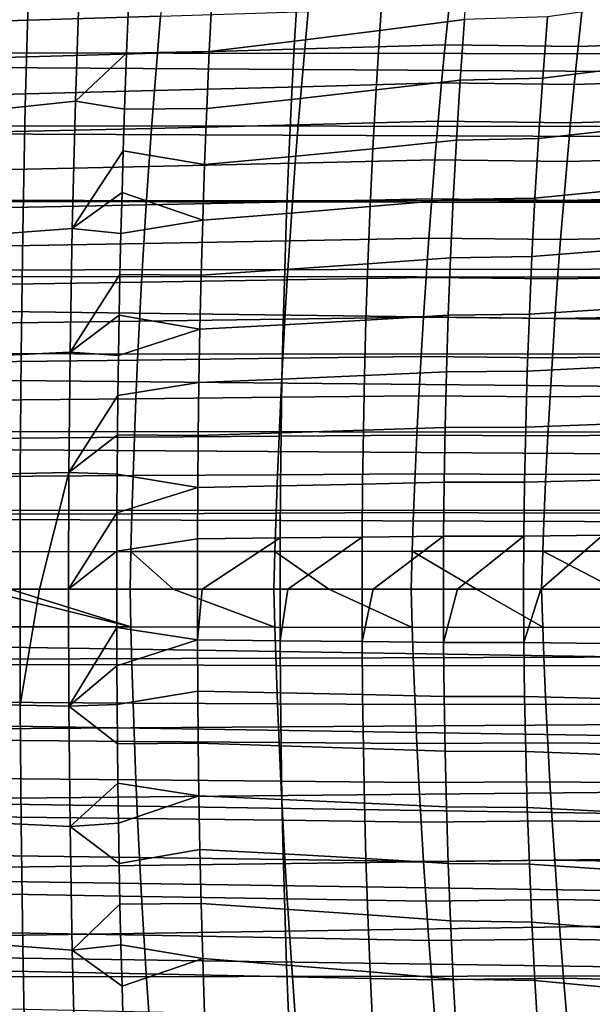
# Model space of a CAD drawing. Header units: metres. Extents: x -365 to 28, y -28 to 28.
# Tile 115 of 256: x -38 to -34, y -3 to 4. Entities that reach past the tile are written whole.
import ezdxf

# ---------------------------------------------------------------- set-up
doc = ezdxf.new("R2010")
doc.units = ezdxf.units.M
doc.layers.add('solid_24_501_103_XXX', color=7, linetype='CONTINUOUS')

msp = doc.modelspace()

# ---------------------------------------------------------------- linework, layer by layer
at = {"layer": 'solid_24_501_103_XXX'}
for points in [[(-35.453728, 3.674154, 102.323349), (-34.89637, 3.746111, 102.406677), (-34.86401, 4.151215, 102.342628), (-35.426048, 4.070329, 102.265045)], [(-29.125301, 3.515739, 135.85054), (-61.803535, 3.552755, 145.23848), (-61.739239, 4.021231, 145.462708), (-29.062374, 3.980192, 136.069992)], [(-57.610939, 4.021231, 159.859802), (-57.546642, 3.552755, 160.08403), (-27.266472, 3.362529, 151.489456), (-27.213072, 3.770776, 151.277725)], [(-37.786808, 3.17383, 102.303017), (-37.763638, 4.021378, 102.212997), (-38.102406, 3.974878, 102.250496), (-38.118515, 3.138592, 102.335045)], [(-37.456398, 3.208896, 102.280823), (-37.426632, 4.067662, 102.185066), (-37.763638, 4.021378, 102.212997), (-37.786808, 3.17383, 102.303017)], [(-37.426632, 4.067662, 102.185066), (-37.456398, 3.208896, 102.280823), (-37.119347, 3.524767, 102.237999), (-37.104057, 3.895788, 102.194237)], [(-36.014095, 3.603701, 102.268631), (-35.453728, 3.674154, 102.323349), (-35.426048, 4.070329, 102.265045), (-35.990902, 3.991107, 102.215782)], [(-36.873638, 4.01091, 59.741013), (-36.895477, 3.768266, 59.700798), (-37.910797, 3.738314, 60.790165), (-37.891125, 3.978876, 60.829659)], [(-36.556622, 3.915535, 102.194435), (-36.575573, 3.536541, 102.24221), (-36.014095, 3.603701, 102.268631), (-35.990902, 3.991107, 102.215782)], [(-37.104057, 3.895788, 102.194237), (-37.119347, 3.524767, 102.237999), (-36.575573, 3.536541, 102.24221), (-36.556622, 3.915535, 102.194435)], [(-34.99715, 3.829144, 57.414825), (-35.022179, 3.580514, 57.37571), (-35.946671, 3.552298, 58.536659), (-35.923683, 3.798634, 58.575031)], [(-34.148331, 3.568656, 56.175507), (-35.022179, 3.580514, 57.37571), (-34.99715, 3.829144, 57.414825), (-34.121799, 3.817089, 56.214489)], [(-34.380554, 3.360183, 102.589478), (-33.840038, 3.428365, 102.736031), (-33.803833, 3.839978, 102.668777), (-34.348797, 3.762576, 102.52787)], [(-33.291306, 3.848381, 54.992283), (-33.319668, 3.597396, 54.952293), (-34.148331, 3.568656, 56.175507), (-34.121799, 3.817089, 56.214489)], [(-36.895477, 3.768266, 59.700798), (-36.916374, 3.524106, 59.663078), (-37.929565, 3.496199, 60.753014), (-37.910797, 3.738314, 60.790165)], [(-35.923683, 3.798634, 58.575031), (-35.946671, 3.552298, 58.536659), (-36.916374, 3.524106, 59.663078), (-36.895477, 3.768266, 59.700798)], [(-34.89637, 3.746111, 102.406677), (-34.924789, 3.346124, 102.464539), (-34.380554, 3.360183, 102.589478), (-34.348797, 3.762576, 102.52787)], [(-35.47797, 3.282813, 102.375938), (-34.924789, 3.346124, 102.464539), (-34.89637, 3.746111, 102.406677), (-35.453728, 3.674154, 102.323349)], [(-36.034374, 3.220849, 102.316208), (-35.47797, 3.282813, 102.375938), (-35.453728, 3.674154, 102.323349), (-36.014095, 3.603701, 102.268631)], [(-36.575573, 3.536541, 102.24221), (-36.592125, 3.161821, 102.285141), (-36.034374, 3.220849, 102.316208), (-36.014095, 3.603701, 102.268631)], [(-35.022179, 3.580514, 57.37571), (-35.046127, 3.33024, 57.339455), (-35.968647, 3.304264, 58.50098), (-35.946671, 3.552298, 58.536659)], [(-34.173729, 3.318647, 56.139496), (-35.046127, 3.33024, 57.339455), (-35.022179, 3.580514, 57.37571), (-34.148331, 3.568656, 56.175507)], [(-33.319668, 3.597396, 54.952293), (-33.346798, 3.344918, 54.915443), (-34.173729, 3.318647, 56.139496), (-34.148331, 3.568656, 56.175507)], [(-29.180361, 3.037902, 135.658524), (-61.859802, 3.070447, 145.042252), (-61.803535, 3.552755, 145.23848), (-29.125301, 3.515739, 135.85054)], [(-57.546642, 3.552755, 160.08403), (-57.490372, 3.070447, 160.280273), (-27.314175, 2.949638, 151.674988), (-27.266472, 3.362529, 151.489456)], [(-36.916374, 3.524106, 59.663078), (-36.936314, 3.278208, 59.627888), (-37.947411, 3.252322, 60.718243), (-37.929565, 3.496199, 60.753014)], [(-37.456398, 3.208896, 102.280823), (-37.132793, 3.156231, 102.277473), (-37.119347, 3.524767, 102.237999)], [(-37.119347, 3.524767, 102.237999), (-37.132793, 3.156231, 102.277473), (-36.592125, 3.161821, 102.285141), (-36.575573, 3.536541, 102.24221)], [(-35.946671, 3.552298, 58.536659), (-35.968647, 3.304264, 58.50098), (-36.936314, 3.278208, 59.627888), (-36.916374, 3.524106, 59.663078)], [(-34.408241, 2.963432, 102.644493), (-33.871696, 3.022678, 102.79615), (-33.840038, 3.428365, 102.736031), (-34.380554, 3.360183, 102.589478)], [(-35.968647, 3.304264, 58.50098), (-35.989594, 3.054297, 58.468029), (-36.955265, 3.03035, 59.595268), (-36.936314, 3.278208, 59.627888)], [(-35.046127, 3.33024, 57.339455), (-35.068977, 3.078077, 57.306095), (-35.989594, 3.054297, 58.468029), (-35.968647, 3.304264, 58.50098)], [(-35.498978, 2.89668, 102.422775), (-34.949478, 2.951627, 102.516159), (-34.924789, 3.346124, 102.464539), (-35.47797, 3.282813, 102.375938)], [(-34.197975, 3.066813, 56.106491), (-35.068977, 3.078077, 57.306095), (-35.046127, 3.33024, 57.339455), (-34.173729, 3.318647, 56.139496)], [(-34.924789, 3.346124, 102.464539), (-34.949478, 2.951627, 102.516159), (-34.408241, 2.963432, 102.644493), (-34.380554, 3.360183, 102.589478)], [(-33.346798, 3.344918, 54.915443), (-33.372688, 3.090685, 54.881779), (-34.197975, 3.066813, 56.106491), (-34.173729, 3.318647, 56.139496)], [(-36.936314, 3.278208, 59.627888), (-36.955265, 3.03035, 59.595268), (-37.964314, 3.006472, 60.685886), (-37.947411, 3.252322, 60.718243)], [(-36.051907, 2.842923, 102.358513), (-35.498978, 2.89668, 102.422775), (-35.47797, 3.282813, 102.375938), (-36.034374, 3.220849, 102.316208)], [(-37.803207, 2.347473, 102.371178), (-37.786808, 3.17383, 102.303017), (-38.118515, 3.138592, 102.335045), (-38.12941, 2.322602, 102.398911)], [(-37.477848, 2.372216, 102.353508), (-37.456398, 3.208896, 102.280823), (-37.786808, 3.17383, 102.303017), (-37.803207, 2.347473, 102.371178)], [(-37.456398, 3.208896, 102.280823), (-37.477848, 2.372216, 102.353508), (-37.141739, 2.881792, 102.30423), (-37.132793, 3.156231, 102.277473)], [(-36.592125, 3.161821, 102.285141), (-36.606438, 2.79175, 102.323235), (-36.051907, 2.842923, 102.358513), (-36.034374, 3.220849, 102.316208)], [(-37.132793, 3.156231, 102.277473), (-37.141739, 2.881792, 102.30423), (-36.606438, 2.79175, 102.323235), (-36.592125, 3.161821, 102.285141)], [(-29.227266, 2.549127, 135.494949), (-61.907749, 2.576846, 144.875046), (-61.859802, 3.070447, 145.042252), (-29.180361, 3.037902, 135.658524)], [(-57.490372, 3.070447, 160.280273), (-57.442429, 2.576846, 160.447464), (-27.355877, 2.533432, 151.834534), (-27.314175, 2.949638, 151.674988)], [(-35.989594, 3.054297, 58.468029), (-36.009483, 2.802165, 58.437847), (-36.973217, 2.780311, 59.565254), (-36.955265, 3.03035, 59.595268)], [(-35.068977, 3.078077, 57.306095), (-35.09071, 2.82378, 57.275669), (-36.009483, 2.802165, 58.437847), (-35.989594, 3.054297, 58.468029)], [(-34.221046, 2.812903, 56.07653), (-35.09071, 2.82378, 57.275669), (-35.068977, 3.078077, 57.306095), (-34.197975, 3.066813, 56.106491)], [(-33.372688, 3.090685, 54.881779), (-33.397316, 2.834436, 54.851326), (-34.221046, 2.812903, 56.07653), (-34.197975, 3.066813, 56.106491)], [(-36.955265, 3.03035, 59.595268), (-36.973217, 2.780311, 59.565254), (-37.980247, 2.758441, 60.655987), (-37.964314, 3.006472, 60.685886)], [(-34.432064, 2.572433, 102.692894), (-33.899033, 2.623043, 102.849083), (-33.871696, 3.022678, 102.79615), (-34.408241, 2.963432, 102.644493)], [(-35.516918, 2.515867, 102.463875), (-34.970634, 2.562743, 102.561516), (-34.949478, 2.951627, 102.516159), (-35.498978, 2.89668, 102.422775)], [(-34.949478, 2.951627, 102.516159), (-34.970634, 2.562743, 102.561516), (-34.432064, 2.572433, 102.692894), (-34.408241, 2.963432, 102.644493)], [(-37.477848, 2.372216, 102.353508), (-37.149746, 2.609025, 102.32856), (-37.141739, 2.881792, 102.30423)], [(-37.141739, 2.881792, 102.30423), (-37.149746, 2.609025, 102.32856), (-36.618626, 2.426416, 102.356544), (-36.606438, 2.79175, 102.323235)], [(-36.066845, 2.470022, 102.395569), (-35.516918, 2.515867, 102.463875), (-35.498978, 2.89668, 102.422775), (-36.051907, 2.842923, 102.358513)], [(-36.009483, 2.802165, 58.437847), (-36.028297, 2.547739, 58.41048), (-36.990143, 2.527979, 59.537895), (-36.973217, 2.780311, 59.565254)], [(-36.606438, 2.79175, 102.323235), (-36.618626, 2.426416, 102.356544), (-36.066845, 2.470022, 102.395569), (-36.051907, 2.842923, 102.358513)], [(-35.09071, 2.82378, 57.275669), (-35.111305, 2.567204, 57.24823), (-36.028297, 2.547739, 58.41048), (-36.009483, 2.802165, 58.437847)], [(-34.242931, 2.556813, 56.049667), (-35.111305, 2.567204, 57.24823), (-35.09071, 2.82378, 57.275669), (-34.221046, 2.812903, 56.07653)], [(-33.397316, 2.834436, 54.851326), (-33.420662, 2.576051, 54.824146), (-34.242931, 2.556813, 56.049667), (-34.221046, 2.812903, 56.07653)], [(-36.973217, 2.780311, 59.565254), (-36.990143, 2.527979, 59.537895), (-37.995197, 2.508131, 60.628586), (-37.980247, 2.758441, 60.655987)], [(-37.477848, 2.372216, 102.353508), (-37.156849, 2.338155, 102.350449), (-37.149746, 2.609025, 102.32856)], [(-37.149746, 2.609025, 102.32856), (-37.156849, 2.338155, 102.350449), (-36.618626, 2.426416, 102.356544)], [(-34.452221, 2.187238, 102.734673), (-33.922264, 2.229529, 102.894791), (-33.899033, 2.623043, 102.849083), (-34.432064, 2.572433, 102.692894)], [(-29.265896, 2.050764, 135.360229), (-61.947239, 2.073334, 144.737335), (-61.907749, 2.576846, 144.875046), (-29.227266, 2.549127, 135.494949)], [(-57.442429, 2.576846, 160.447464), (-57.402939, 2.073334, 160.58519), (-27.391415, 2.114419, 151.968658), (-27.355877, 2.533432, 151.834534)], [(-36.990143, 2.527979, 59.537895), (-37.006004, 2.273837, 59.513294), (-38.009125, 2.256033, 60.603786), (-37.995197, 2.508131, 60.628586)], [(-36.028297, 2.547739, 58.41048), (-36.045998, 2.291496, 58.38604), (-37.006004, 2.273837, 59.513294), (-36.990143, 2.527979, 59.537895)], [(-35.111305, 2.567204, 57.24823), (-35.130726, 2.30882, 57.223892), (-36.045998, 2.291496, 58.38604), (-36.028297, 2.547739, 58.41048)], [(-35.531944, 2.140392, 102.499275), (-34.988441, 2.17951, 102.600639), (-34.970634, 2.562743, 102.561516), (-35.516918, 2.515867, 102.463875)], [(-34.26358, 2.29906, 56.026024), (-35.130726, 2.30882, 57.223892), (-35.111305, 2.567204, 57.24823), (-34.242931, 2.556813, 56.049667)], [(-34.970634, 2.562743, 102.561516), (-34.988441, 2.17951, 102.600639), (-34.452221, 2.187238, 102.734673), (-34.432064, 2.572433, 102.692894)], [(-33.420662, 2.576051, 54.824146), (-33.442688, 2.316043, 54.800369), (-34.26358, 2.29906, 56.026024), (-34.242931, 2.556813, 56.049667)], [(-36.618626, 2.426416, 102.356544), (-36.628803, 2.065805, 102.385132), (-36.079319, 2.10215, 102.427437), (-36.066845, 2.470022, 102.395569)], [(-36.079319, 2.10215, 102.427437), (-35.531944, 2.140392, 102.499275), (-35.516918, 2.515867, 102.463875), (-36.066845, 2.470022, 102.395569)], [(-37.156849, 2.338155, 102.350449), (-37.163067, 2.069394, 102.369911), (-36.628803, 2.065805, 102.385132), (-36.618626, 2.426416, 102.356544)], [(-37.813782, 1.543508, 102.41835), (-37.803207, 2.347473, 102.371178), (-38.12941, 2.322602, 102.398911), (-38.135841, 1.528033, 102.443001)], [(-37.492107, 1.558899, 102.403938), (-37.477848, 2.372216, 102.353508), (-37.803207, 2.347473, 102.371178), (-37.813782, 1.543508, 102.41835)], [(-37.477848, 2.372216, 102.353508), (-37.492107, 1.558899, 102.403938), (-37.163067, 2.069394, 102.369911), (-37.156849, 2.338155, 102.350449)], [(-37.006004, 2.273837, 59.513294), (-37.020767, 2.018568, 59.491581), (-38.021992, 2.00282, 60.581711), (-38.009125, 2.256033, 60.603786)], [(-36.045998, 2.291496, 58.38604), (-36.062546, 2.034126, 58.364662), (-37.020767, 2.018568, 59.491581), (-37.006004, 2.273837, 59.513294)], [(-35.130726, 2.30882, 57.223892), (-35.148922, 2.049326, 57.202797), (-36.062546, 2.034126, 58.364662), (-36.045998, 2.291496, 58.38604)], [(-34.282959, 2.040325, 56.005753), (-35.148922, 2.049326, 57.202797), (-35.130726, 2.30882, 57.223892), (-34.26358, 2.29906, 56.026024)], [(-33.442688, 2.316043, 54.800369), (-33.463352, 2.055102, 54.780148), (-34.282959, 2.040325, 56.005753), (-34.26358, 2.29906, 56.026024)], [(-34.468899, 1.807901, 102.769806), (-33.941616, 1.842207, 102.933228), (-33.922264, 2.229529, 102.894791), (-34.452221, 2.187238, 102.734673)], [(-36.089462, 1.739309, 102.454155), (-35.54422, 1.770276, 102.529007), (-35.531944, 2.140392, 102.499275), (-36.079319, 2.10215, 102.427437)], [(-35.54422, 1.770276, 102.529007), (-35.003071, 1.801964, 102.633522), (-34.988441, 2.17951, 102.600639), (-35.531944, 2.140392, 102.499275)], [(-34.988441, 2.17951, 102.600639), (-35.003071, 1.801964, 102.633522), (-34.468899, 1.807901, 102.769806), (-34.452221, 2.187238, 102.734673)], [(-29.296099, 1.544652, 135.254913), (-61.978115, 1.5618, 144.629639), (-61.947239, 2.073334, 144.737335), (-29.265896, 2.050764, 135.360229)], [(-57.402939, 2.073334, 160.58519), (-27.420622, 1.693587, 152.077682), (-27.391415, 2.114419, 151.968658)], [(-57.402939, 2.073334, 160.58519), (-57.372059, 1.5618, 160.692871), (-27.443422, 1.271234, 152.162064), (-27.420622, 1.693587, 152.077682)], [(-36.628803, 2.065805, 102.385132), (-36.637081, 1.709904, 102.409065), (-36.089462, 1.739309, 102.454155), (-36.079319, 2.10215, 102.427437)], [(-37.020767, 2.018568, 59.491581), (-37.034389, 1.762855, 59.472878), (-38.03376, 1.74917, 60.562466), (-38.021992, 2.00282, 60.581711)], [(-37.492107, 1.558899, 102.403938), (-37.168438, 1.802608, 102.386971), (-37.163067, 2.069394, 102.369911)], [(-37.163067, 2.069394, 102.369911), (-37.168438, 1.802608, 102.386971), (-36.637081, 1.709904, 102.409065), (-36.628803, 2.065805, 102.385132)], [(-36.062546, 2.034126, 58.364662), (-36.077892, 1.776322, 58.346478), (-37.034389, 1.762855, 59.472878), (-37.020767, 2.018568, 59.491581)], [(-35.148922, 2.049326, 57.202797), (-35.165855, 1.789423, 57.185081), (-36.077892, 1.776322, 58.346478), (-36.062546, 2.034126, 58.364662)], [(-34.301018, 1.781293, 55.988987), (-35.165855, 1.789423, 57.185081), (-35.148922, 2.049326, 57.202797), (-34.282959, 2.040325, 56.005753)], [(-33.463352, 2.055102, 54.780148), (-33.482605, 1.793919, 54.763634), (-34.301018, 1.781293, 55.988987), (-34.282959, 2.040325, 56.005753)], [(-34.482304, 1.434471, 102.798294), (-33.957298, 1.461147, 102.964371), (-33.941616, 1.842207, 102.933228), (-34.468899, 1.807901, 102.769806)], [(-37.034389, 1.762855, 59.472878), (-37.046825, 1.507381, 59.45731), (-38.044395, 1.495757, 60.546177), (-38.03376, 1.74917, 60.562466)], [(-37.492107, 1.558899, 102.403938), (-37.173004, 1.537754, 102.401642), (-37.168438, 1.802608, 102.386971)], [(-37.168438, 1.802608, 102.386971), (-37.173004, 1.537754, 102.401642), (-36.637081, 1.709904, 102.409065)], [(-36.077892, 1.776322, 58.346478), (-36.092003, 1.518775, 58.331619), (-37.046825, 1.507381, 59.45731), (-37.034389, 1.762855, 59.472878)], [(-36.097412, 1.381502, 102.475792), (-35.553898, 1.405538, 102.553101), (-35.54422, 1.770276, 102.529007), (-36.089462, 1.739309, 102.454155)], [(-35.165855, 1.789423, 57.185081), (-35.18148, 1.529808, 57.170898), (-36.092003, 1.518775, 58.331619), (-36.077892, 1.776322, 58.346478)], [(-35.553898, 1.405538, 102.553101), (-35.014709, 1.430143, 102.660194), (-35.003071, 1.801964, 102.633522), (-35.54422, 1.770276, 102.529007)], [(-34.317715, 1.522647, 55.97588), (-35.18148, 1.529808, 57.170898), (-35.165855, 1.789423, 57.185081), (-34.301018, 1.781293, 55.988987)], [(-35.003071, 1.801964, 102.633522), (-35.014709, 1.430143, 102.660194), (-34.482304, 1.434471, 102.798294), (-34.468899, 1.807901, 102.769806)], [(-33.482605, 1.793919, 54.763634), (-33.500408, 1.533186, 54.75098), (-34.317715, 1.522647, 55.97588), (-34.301018, 1.781293, 55.988987)], [(-37.176788, 1.275169, 102.41394), (-36.643574, 1.358699, 102.428413), (-36.637081, 1.709904, 102.409065), (-37.173004, 1.537754, 102.401642)], [(-36.637081, 1.709904, 102.409065), (-36.643574, 1.358699, 102.428413), (-36.097412, 1.381502, 102.475792), (-36.089462, 1.739309, 102.454155)], [(-29.317738, 1.033098, 135.179443), (-62.000244, 1.044636, 144.552475), (-61.978115, 1.5618, 144.629639), (-29.296099, 1.544652, 135.254913)], [(-57.372059, 1.5618, 160.692871), (-57.349934, 1.044636, 160.770035), (-27.459742, 0.848046, 152.222076), (-27.443422, 1.271234, 152.162064)], [(-37.50013, 0.768417, 102.433212), (-37.492107, 1.558899, 102.403938), (-37.813782, 1.543508, 102.41835), (-37.819313, 0.761298, 102.445671)], [(-37.492107, 1.558899, 102.403938), (-37.50013, 0.768417, 102.433212), (-37.176788, 1.275169, 102.41394), (-37.173004, 1.537754, 102.401642)], [(-37.819313, 0.761298, 102.445671), (-37.813782, 1.543508, 102.41835), (-38.135841, 1.528033, 102.443001), (-38.138409, 0.754136, 102.468437)], [(-37.046825, 1.507381, 59.45731), (-37.058044, 1.25282, 59.445), (-38.053856, 1.243245, 60.532955), (-38.044395, 1.495757, 60.546177)], [(-36.092003, 1.518775, 58.331619), (-36.104836, 1.262165, 58.320221), (-37.058044, 1.25282, 59.445), (-37.046825, 1.507381, 59.45731)], [(-35.18148, 1.529808, 57.170898), (-35.195755, 1.271173, 57.160378), (-36.104836, 1.262165, 58.320221), (-36.092003, 1.518775, 58.331619)], [(-34.333012, 1.265057, 55.966572), (-35.195755, 1.271173, 57.160378), (-35.18148, 1.529808, 57.170898), (-34.317715, 1.522647, 55.97588)], [(-33.500408, 1.533186, 54.75098), (-33.516716, 1.273581, 54.742336), (-34.333012, 1.265057, 55.966572), (-34.317715, 1.522647, 55.97588)], [(-35.561119, 1.046173, 102.57164), (-35.023518, 1.064055, 102.68071), (-35.014709, 1.430143, 102.660194), (-35.553898, 1.405538, 102.553101)], [(-35.014709, 1.430143, 102.660194), (-35.023518, 1.064055, 102.68071), (-34.492603, 1.066973, 102.82019), (-34.482304, 1.434471, 102.798294)], [(-34.492603, 1.066973, 102.82019), (-33.969521, 1.086389, 102.988251), (-33.957298, 1.461147, 102.964371), (-34.482304, 1.434471, 102.798294)], [(-36.643574, 1.358699, 102.428413), (-36.648376, 1.012158, 102.443268), (-36.103287, 1.02871, 102.492424), (-36.097412, 1.381502, 102.475792)], [(-36.103287, 1.02871, 102.492424), (-35.561119, 1.046173, 102.57164), (-35.553898, 1.405538, 102.553101), (-36.097412, 1.381502, 102.475792)], [(-37.176788, 1.275169, 102.41394), (-37.179821, 1.015169, 102.423889), (-36.648376, 1.012158, 102.443268), (-36.643574, 1.358699, 102.428413)], [(-37.058044, 1.25282, 59.445), (-37.068043, 0.999549, 59.436012), (-38.062145, 0.991997, 60.522858), (-38.053856, 1.243245, 60.532955)], [(-37.50013, 0.768417, 102.433212), (-37.179821, 1.015169, 102.423889), (-37.176788, 1.275169, 102.41394)], [(-36.104836, 1.262165, 58.320221), (-36.116383, 1.006887, 58.312347), (-37.068043, 0.999549, 59.436012), (-37.058044, 1.25282, 59.445)], [(-35.195755, 1.271173, 57.160378), (-35.208679, 1.013925, 57.153595), (-36.116383, 1.006887, 58.312347), (-36.104836, 1.262165, 58.320221)], [(-34.346909, 1.008902, 55.961132), (-35.208679, 1.013925, 57.153595), (-35.195755, 1.271173, 57.160378), (-34.333012, 1.265057, 55.966572)], [(-33.516716, 1.273581, 54.742336), (-33.531532, 1.015496, 54.737778), (-34.346909, 1.008902, 55.961132), (-34.333012, 1.265057, 55.966572)], [(-29.330763, 0.51737, 135.134018), (-62.013561, 0.52317, 144.506027), (-62.000244, 1.044636, 144.552475), (-29.317738, 1.033098, 135.179443)], [(-57.349934, 1.044636, 160.770035), (-57.336613, 0.52317, 160.816483), (-27.469551, 0.424102, 152.257996), (-27.459742, 0.848046, 152.222076)], [(-36.107197, 0.68089, 102.504166), (-35.566013, 0.69215, 102.584732), (-35.561119, 1.046173, 102.57164), (-36.103287, 1.02871, 102.492424)], [(-35.566013, 0.69215, 102.584732), (-35.029648, 0.703684, 102.69519), (-35.023518, 1.064055, 102.68071), (-35.561119, 1.046173, 102.57164)], [(-35.023518, 1.064055, 102.68071), (-35.029648, 0.703684, 102.69519), (-34.499969, 0.705401, 102.835609), (-34.492603, 1.066973, 102.82019)], [(-34.499969, 0.705401, 102.835609), (-33.978462, 0.71794, 103.004997), (-33.969521, 1.086389, 102.988251), (-34.492603, 1.066973, 102.82019)], [(-37.068043, 0.999549, 59.436012), (-37.076859, 0.747609, 59.430328), (-38.069302, 0.74204, 60.515865), (-38.062145, 0.991997, 60.522858)], [(-37.50013, 0.768417, 102.433212), (-37.182125, 0.757778, 102.431534), (-37.179821, 1.015169, 102.423889)], [(-37.179821, 1.015169, 102.423889), (-37.182125, 0.757778, 102.431534), (-36.651577, 0.670229, 102.453735), (-36.648376, 1.012158, 102.443268)], [(-36.116383, 1.006887, 58.312347), (-36.126698, 0.752995, 58.307991), (-37.076859, 0.747609, 59.430328), (-37.068043, 0.999549, 59.436012)], [(-36.648376, 1.012158, 102.443268), (-36.651577, 0.670229, 102.453735), (-36.107197, 0.68089, 102.504166), (-36.103287, 1.02871, 102.492424)], [(-35.208679, 1.013925, 57.153595), (-35.220303, 0.758134, 57.150543), (-36.126698, 0.752995, 58.307991), (-36.116383, 1.006887, 58.312347)], [(-34.359459, 0.754257, 55.959553), (-35.220303, 0.758134, 57.150543), (-35.208679, 1.013925, 57.153595), (-34.346909, 1.008902, 55.961132)], [(-33.531532, 1.015496, 54.737778), (-33.544914, 0.75902, 54.737301), (-34.359459, 0.754257, 55.959553), (-34.346909, 1.008902, 55.961132)], [(-37.820335, 0, 102.454414), (-37.819313, 0.761298, 102.445671), (-38.138409, 0.754136, 102.468437), (-38.137543, 0, 102.476479)], [(-37.076859, 0.747609, 59.430328), (-37.084541, 0.497023, 59.427933), (-38.075367, 0.493382, 60.511963), (-38.069302, 0.74204, 60.515865)], [(-37.691776, 0, 102.44841), (-37.50013, 0.768417, 102.433212), (-37.819313, 0.761298, 102.445671), (-37.820335, 0, 102.454414)], [(-37.502483, 0, 102.442642), (-37.50013, 0.768417, 102.433212), (-37.691776, 0, 102.44841)], [(-37.50013, 0.768417, 102.433212), (-37.502483, 0, 102.442642), (-37.183735, 0.502803, 102.436943), (-37.182125, 0.757778, 102.431534)], [(-37.182125, 0.757778, 102.431534), (-37.183735, 0.502803, 102.436943), (-36.651577, 0.670229, 102.453735)], [(-36.126698, 0.752995, 58.307991), (-36.135826, 0.500526, 58.307129), (-37.084541, 0.497023, 59.427933), (-37.076859, 0.747609, 59.430328)], [(-35.220303, 0.758134, 57.150543), (-35.230671, 0.50385, 57.151207), (-36.135826, 0.500526, 58.307129), (-36.126698, 0.752995, 58.307991)], [(-34.370712, 0.501184, 55.961823), (-35.230671, 0.50385, 57.151207), (-35.220303, 0.758134, 57.150543), (-34.359459, 0.754257, 55.959553)], [(-34.504555, 0.349748, 102.844673), (-33.984314, 0.355808, 103.014732), (-33.978462, 0.71794, 103.004997), (-34.499969, 0.705401, 102.835609)], [(-33.544914, 0.75902, 54.737301), (-33.556911, 0.504229, 54.740894), (-34.370712, 0.501184, 55.961823), (-34.359459, 0.754257, 55.959553)], [(-37.184681, 0.25022, 102.440147), (-36.653259, 0.332859, 102.459938), (-36.651577, 0.670229, 102.453735), (-37.183735, 0.502803, 102.436943)], [(-36.651577, 0.670229, 102.453735), (-36.653259, 0.332859, 102.459938), (-36.109238, 0.338, 102.511139), (-36.107197, 0.68089, 102.504166)], [(-36.109238, 0.338, 102.511139), (-35.568707, 0.343437, 102.592514), (-35.566013, 0.69215, 102.584732), (-36.107197, 0.68089, 102.504166)], [(-35.568707, 0.343437, 102.592514), (-35.033241, 0.349008, 102.703766), (-35.029648, 0.703684, 102.69519), (-35.566013, 0.69215, 102.584732)], [(-35.029648, 0.703684, 102.69519), (-35.033241, 0.349008, 102.703766), (-34.504555, 0.349748, 102.844673), (-34.499969, 0.705401, 102.835609)], [(-29.330763, 0.51737, 135.134018), (-29.335108, 0, 135.118866), (-62.018005, 0, 144.490524), (-62.013561, 0.52317, 144.506027)], [(-57.336613, 0.52317, 160.816483), (-57.332172, 0, 160.831985), (-27.472822, 0, 152.269943), (-27.469551, 0.424102, 152.257996)], [(-37.084541, 0.497023, 59.427933), (-37.091137, 0.247812, 59.42881), (-38.080387, 0.246033, 60.511127), (-38.075367, 0.493382, 60.511963)], [(-37.502483, 0, 102.442642), (-37.184681, 0.25022, 102.440147), (-37.183735, 0.502803, 102.436943)], [(-36.135826, 0.500526, 58.307129), (-36.14381, 0.249516, 58.309757), (-37.091137, 0.247812, 59.42881), (-37.084541, 0.497023, 59.427933)], [(-35.230671, 0.50385, 57.151207), (-35.239838, 0.251122, 57.155575), (-36.14381, 0.249516, 58.309757), (-36.135826, 0.500526, 58.307129)], [(-34.380722, 0.249745, 55.967934), (-35.239838, 0.251122, 57.155575), (-35.230671, 0.50385, 57.151207), (-34.370712, 0.501184, 55.961823)], [(-33.556911, 0.504229, 54.740894), (-33.567589, 0.251197, 54.748554), (-34.380722, 0.249745, 55.967934), (-34.370712, 0.501184, 55.961823)], [(-37.184681, 0.25022, 102.440147), (-37.18499, 0, 102.4412), (-36.65358, -0.000005, 102.46199), (-36.653259, 0.332859, 102.459938)], [(-36.653259, 0.332859, 102.459938), (-36.65358, -0.000005, 102.46199), (-36.6213, -0.000005, 102.464195), (-36.109238, 0.338, 102.511139)], [(-36.6213, -0.000005, 102.464195), (-36.109596, -0.000004, 102.513451), (-36.109238, 0.338, 102.511139)], [(-36.109238, 0.338, 102.511139), (-36.109596, -0.000004, 102.513451), (-36.057728, -0.000004, 102.519966), (-35.568707, 0.343437, 102.592514)], [(-36.057728, -0.000004, 102.519966), (-35.569378, 0, 102.595093), (-35.568707, 0.343437, 102.592514)], [(-35.568707, 0.343437, 102.592514), (-35.569378, 0, 102.595093), (-35.496887, 0, 102.608391), (-35.033241, 0.349008, 102.703766)], [(-35.496887, 0, 102.608391), (-35.034462, 0.000005, 102.706566), (-35.033241, 0.349008, 102.703766)], [(-35.033241, 0.349008, 102.703766), (-35.034462, 0.000005, 102.706566), (-34.941383, 0.000005, 102.729149), (-34.504555, 0.349748, 102.844673)], [(-34.941383, 0.000005, 102.729149), (-34.50647, 0.000007, 102.847527), (-34.504555, 0.349748, 102.844673)], [(-34.504555, 0.349748, 102.844673), (-34.50647, 0.000007, 102.847527), (-34.393906, 0.000006, 102.881691), (-33.984314, 0.355808, 103.014732)], [(-34.393906, 0.000006, 102.881691), (-33.987179, 0.000003, 103.017609), (-33.984314, 0.355808, 103.014732)], [(-37.091137, 0.247812, 59.42881), (-37.096786, 0, 59.433056), (-37.888077, 0, 60.305065), (-38.080387, 0.246033, 60.511127)], [(-37.502483, 0, 102.442642), (-37.18499, 0, 102.4412), (-37.184681, 0.25022, 102.440147)], [(-36.813286, 0, 59.107224), (-37.096786, 0, 59.433056), (-37.091137, 0.247812, 59.42881)], [(-36.14381, 0.249516, 58.309757), (-36.150764, 0, 58.315926), (-36.813286, 0, 59.107224), (-37.091137, 0.247812, 59.42881)], [(-35.788742, 0, 57.864704), (-36.150764, 0, 58.315926), (-36.14381, 0.249516, 58.309757)], [(-35.239838, 0.251122, 57.155575), (-35.24786, 0, 57.163643), (-35.788742, 0, 57.864704), (-36.14381, 0.249516, 58.309757)], [(-34.816856, 0, 56.580112), (-35.24786, 0, 57.163643), (-35.239838, 0.251122, 57.155575)], [(-34.380722, 0.249745, 55.967934), (-34.389488, 0, 55.977798), (-34.816856, 0, 56.580112), (-35.239838, 0.251122, 57.155575)], [(-33.899864, 0, 55.256176), (-34.389488, 0, 55.977798), (-34.380722, 0.249745, 55.967934)], [(-33.567589, 0.251197, 54.748554), (-33.576904, 0, 54.760136), (-33.899864, 0, 55.256176), (-34.380722, 0.249745, 55.967934)], [(-29.317738, -1.033098, 135.179443), (-62.013561, -0.52317, 144.506027), (-62.018005, 0, 144.490524), (-29.330763, -0.51737, 135.134018)], [(-29.335108, 0, 135.118866), (-29.330763, -0.51737, 135.134018), (-62.018005, 0, 144.490524)], [(-57.332172, 0, 160.831985), (-57.336613, -0.52317, 160.816483), (-27.469551, -0.424099, 152.257996), (-27.472822, 0, 152.269943)], [(-37.184681, -0.25022, 102.440147), (-37.18499, 0, 102.4412), (-37.502483, 0, 102.442642), (-37.50013, -0.768417, 102.433212)], [(-36.653259, -0.332869, 102.459938), (-36.65358, -0.000005, 102.46199), (-37.18499, 0, 102.4412), (-37.184681, -0.25022, 102.440147)], [(-35.568707, -0.343438, 102.592514), (-35.496887, 0, 102.608391), (-35.569378, 0, 102.595093)], [(-35.033241, -0.348999, 102.703766), (-35.034462, 0.000005, 102.706566), (-35.496887, 0, 102.608391), (-35.568707, -0.343438, 102.592514)], [(-35.033241, -0.348999, 102.703766), (-34.941383, 0.000005, 102.729149), (-35.034462, 0.000005, 102.706566)], [(-34.504555, -0.349736, 102.844673), (-34.50647, 0.000007, 102.847527), (-34.941383, 0.000005, 102.729149), (-35.033241, -0.348999, 102.703766)], [(-34.380753, -0.249743, 55.967979), (-34.816856, 0, 56.580112), (-34.389488, 0, 55.977798)], [(-34.504555, -0.349736, 102.844673), (-34.393906, 0.000006, 102.881691), (-34.50647, 0.000007, 102.847527)], [(-33.984314, -0.355803, 103.014732), (-33.987179, 0.000003, 103.017609), (-34.393906, 0.000006, 102.881691), (-34.504555, -0.349736, 102.844673)], [(-34.380753, -0.249743, 55.967979), (-34.389488, 0, 55.977798), (-33.899864, 0, 55.256176), (-33.567589, -0.251197, 54.748554)], [(-37.819313, -0.761298, 102.445671), (-37.820335, 0, 102.454414), (-38.137543, 0, 102.476479), (-38.138409, -0.754136, 102.468437)], [(-37.091137, -0.247812, 59.42881), (-38.084515, 0, 60.513454), (-37.888077, 0, 60.305065)], [(-37.091137, -0.247812, 59.42881), (-38.080387, -0.246033, 60.511127), (-38.084515, 0, 60.513454)], [(-37.091137, -0.247812, 59.42881), (-37.888077, 0, 60.305065), (-37.096786, 0, 59.433056)], [(-37.819313, -0.761298, 102.445671), (-37.691776, 0, 102.44841), (-37.820335, 0, 102.454414)], [(-37.50013, -0.768417, 102.433212), (-37.502483, 0, 102.442642), (-37.691776, 0, 102.44841), (-37.819313, -0.761298, 102.445671)], [(-37.091137, -0.247812, 59.42881), (-37.096786, 0, 59.433056), (-36.813286, 0, 59.107224), (-36.14381, -0.249516, 58.309757)], [(-36.14381, -0.249516, 58.309757), (-36.813286, 0, 59.107224), (-36.150764, 0, 58.315926)], [(-36.653259, -0.332869, 102.459938), (-36.6213, -0.000005, 102.464195), (-36.65358, -0.000005, 102.46199)], [(-36.109238, -0.338009, 102.511139), (-36.109596, -0.000004, 102.513451), (-36.6213, -0.000005, 102.464195), (-36.653259, -0.332869, 102.459938)], [(-36.14381, -0.249516, 58.309757), (-36.150764, 0, 58.315926), (-35.788742, 0, 57.864704), (-35.239838, -0.251122, 57.155575)], [(-36.109238, -0.338009, 102.511139), (-36.057728, -0.000004, 102.519966), (-36.109596, -0.000004, 102.513451)], [(-35.568707, -0.343438, 102.592514), (-35.569378, 0, 102.595093), (-36.057728, -0.000004, 102.519966), (-36.109238, -0.338009, 102.511139)], [(-35.239838, -0.251122, 57.155575), (-35.788742, 0, 57.864704), (-35.24786, 0, 57.163643)], [(-35.239838, -0.251122, 57.155575), (-35.24786, 0, 57.163643), (-34.816856, 0, 56.580112), (-34.380753, -0.249743, 55.967979)], [(-37.084541, -0.497023, 59.427933), (-38.075367, -0.493382, 60.511963), (-38.080387, -0.246033, 60.511127), (-37.091137, -0.247812, 59.42881)], [(-37.50013, -0.768417, 102.433212), (-37.183735, -0.502803, 102.436943), (-37.184681, -0.25022, 102.440147)], [(-36.653259, -0.332869, 102.459938), (-37.184681, -0.25022, 102.440147), (-37.183735, -0.502803, 102.436943)], [(-36.135826, -0.500526, 58.307129), (-37.084541, -0.497023, 59.427933), (-37.091137, -0.247812, 59.42881), (-36.14381, -0.249516, 58.309757)], [(-35.230671, -0.50385, 57.151207), (-36.135826, -0.500526, 58.307129), (-36.14381, -0.249516, 58.309757), (-35.239838, -0.251122, 57.155575)], [(-34.380753, -0.249743, 55.967979), (-34.370773, -0.501182, 55.961914), (-35.230671, -0.50385, 57.151207), (-35.239838, -0.251122, 57.155575)], [(-33.556911, -0.504229, 54.740894), (-34.370773, -0.501182, 55.961914), (-34.380753, -0.249743, 55.967979), (-33.567589, -0.251197, 54.748554)], [(-36.653259, -0.332869, 102.459938), (-37.183735, -0.502803, 102.436943), (-37.182125, -0.757778, 102.431534), (-36.651577, -0.670239, 102.453735)], [(-36.109238, -0.338009, 102.511139), (-36.653259, -0.332869, 102.459938), (-36.651577, -0.670239, 102.453735), (-36.107197, -0.680899, 102.504166)], [(-35.566013, -0.692151, 102.584732), (-35.568707, -0.343438, 102.592514), (-36.109238, -0.338009, 102.511139), (-36.107197, -0.680899, 102.504166)], [(-35.029648, -0.703675, 102.69519), (-35.033241, -0.348999, 102.703766), (-35.568707, -0.343438, 102.592514), (-35.566013, -0.692151, 102.584732)], [(-34.504555, -0.349736, 102.844673), (-35.033241, -0.348999, 102.703766), (-35.029648, -0.703675, 102.69519), (-34.499969, -0.705389, 102.835609)], [(-33.978462, -0.717935, 103.004997), (-33.984314, -0.355803, 103.014732), (-34.504555, -0.349736, 102.844673), (-34.499969, -0.705389, 102.835609)], [(-57.349934, -1.044636, 160.770035), (-27.459742, -0.848036, 152.222076), (-27.469551, -0.424099, 152.257996), (-57.336613, -0.52317, 160.816483)], [(-37.076859, -0.747609, 59.430328), (-38.069302, -0.74204, 60.515865), (-38.075367, -0.493382, 60.511963), (-37.084541, -0.497023, 59.427933)], [(-37.50013, -0.768417, 102.433212), (-37.182125, -0.757778, 102.431534), (-37.183735, -0.502803, 102.436943)], [(-36.126698, -0.752995, 58.307991), (-37.076859, -0.747609, 59.430328), (-37.084541, -0.497023, 59.427933), (-36.135826, -0.500526, 58.307129)], [(-35.220303, -0.758134, 57.150543), (-36.126698, -0.752995, 58.307991), (-36.135826, -0.500526, 58.307129), (-35.230671, -0.50385, 57.151207)], [(-34.370773, -0.501182, 55.961914), (-34.359554, -0.754253, 55.95969), (-35.220303, -0.758134, 57.150543), (-35.230671, -0.50385, 57.151207)], [(-33.544914, -0.75902, 54.737301), (-34.359554, -0.754253, 55.95969), (-34.370773, -0.501182, 55.961914), (-33.556911, -0.504229, 54.740894)], [(-29.296099, -1.544652, 135.254913), (-62.000244, -1.044636, 144.552475), (-62.013561, -0.52317, 144.506027), (-29.317738, -1.033098, 135.179443)], [(-36.651577, -0.670239, 102.453735), (-37.182125, -0.757778, 102.431534), (-37.179821, -1.015169, 102.423889), (-36.648376, -1.012168, 102.443268)], [(-36.107197, -0.680899, 102.504166), (-36.651577, -0.670239, 102.453735), (-36.648376, -1.012168, 102.443268), (-36.103287, -1.028718, 102.492424)], [(-35.561119, -1.046174, 102.57164), (-35.566013, -0.692151, 102.584732), (-36.107197, -0.680899, 102.504166), (-36.103287, -1.028718, 102.492424)], [(-35.023518, -1.064047, 102.68071), (-35.029648, -0.703675, 102.69519), (-35.566013, -0.692151, 102.584732), (-35.561119, -1.046174, 102.57164)], [(-34.499969, -0.705389, 102.835609), (-35.029648, -0.703675, 102.69519), (-35.023518, -1.064047, 102.68071), (-34.492603, -1.066961, 102.82019)], [(-33.969521, -1.086384, 102.988251), (-33.978462, -0.717935, 103.004997), (-34.499969, -0.705389, 102.835609), (-34.492603, -1.066961, 102.82019)], [(-37.819313, -0.761298, 102.445671), (-38.138409, -0.754136, 102.468437), (-38.135841, -1.528033, 102.443001), (-37.813782, -1.543508, 102.41835)], [(-37.068043, -0.999549, 59.436012), (-38.062145, -0.991997, 60.522858), (-38.069302, -0.74204, 60.515865), (-37.076859, -0.747609, 59.430328)], [(-37.50013, -0.768417, 102.433212), (-37.819313, -0.761298, 102.445671), (-37.813782, -1.543508, 102.41835), (-37.492107, -1.558899, 102.403938)], [(-37.50013, -0.768417, 102.433212), (-37.179821, -1.015169, 102.423889), (-37.182125, -0.757778, 102.431534)], [(-37.50013, -0.768417, 102.433212), (-37.492107, -1.558899, 102.403938), (-37.176788, -1.275169, 102.41394), (-37.179821, -1.015169, 102.423889)], [(-36.116383, -1.006887, 58.312347), (-37.068043, -0.999549, 59.436012), (-37.076859, -0.747609, 59.430328), (-36.126698, -0.752995, 58.307991)], [(-35.208679, -1.013925, 57.153595), (-36.116383, -1.006887, 58.312347), (-36.126698, -0.752995, 58.307991), (-35.220303, -0.758134, 57.150543)], [(-34.359554, -0.754253, 55.95969), (-34.347034, -1.008896, 55.961315), (-35.208679, -1.013925, 57.153595), (-35.220303, -0.758134, 57.150543)], [(-33.531532, -1.015496, 54.737778), (-34.347034, -1.008896, 55.961315), (-34.359554, -0.754253, 55.95969), (-33.544914, -0.75902, 54.737301)], [(-57.372059, -1.5618, 160.692871), (-27.443424, -1.271219, 152.162064), (-27.459742, -0.848036, 152.222076), (-57.349934, -1.044636, 160.770035)], [(-37.058044, -1.25282, 59.445), (-38.053856, -1.243245, 60.532955), (-38.062145, -0.991997, 60.522858), (-37.068043, -0.999549, 59.436012)], [(-36.643574, -1.358709, 102.428413), (-36.648376, -1.012168, 102.443268), (-37.179821, -1.015169, 102.423889), (-37.176788, -1.275169, 102.41394)], [(-36.104836, -1.262165, 58.320221), (-37.058044, -1.25282, 59.445), (-37.068043, -0.999549, 59.436012), (-36.116383, -1.006887, 58.312347)], [(-36.103287, -1.028718, 102.492424), (-36.648376, -1.012168, 102.443268), (-36.643574, -1.358709, 102.428413), (-36.097412, -1.381511, 102.475792)], [(-35.195755, -1.271173, 57.160378), (-36.104836, -1.262165, 58.320221), (-36.116383, -1.006887, 58.312347), (-35.208679, -1.013925, 57.153595)], [(-35.553898, -1.405538, 102.553101), (-35.561119, -1.046174, 102.57164), (-36.103287, -1.028718, 102.492424), (-36.097412, -1.381511, 102.475792)], [(-34.347034, -1.008896, 55.961315), (-34.333168, -1.26505, 55.966801), (-35.195755, -1.271173, 57.160378), (-35.208679, -1.013925, 57.153595)], [(-33.516716, -1.273581, 54.742336), (-34.333168, -1.26505, 55.966801), (-34.347034, -1.008896, 55.961315), (-33.531532, -1.015496, 54.737778)], [(-29.265896, -2.050764, 135.360229), (-61.978115, -1.5618, 144.629639), (-62.000244, -1.044636, 144.552475), (-29.296099, -1.544652, 135.254913)], [(-35.014709, -1.430134, 102.660194), (-35.023518, -1.064047, 102.68071), (-35.561119, -1.046174, 102.57164), (-35.553898, -1.405538, 102.553101)], [(-34.492603, -1.066961, 102.82019), (-35.023518, -1.064047, 102.68071), (-35.014709, -1.430134, 102.660194), (-34.482304, -1.434459, 102.798294)], [(-33.957298, -1.461143, 102.964371), (-33.969521, -1.086384, 102.988251), (-34.492603, -1.066961, 102.82019), (-34.482304, -1.434459, 102.798294)], [(-57.402939, -2.073334, 160.58519), (-27.420624, -1.693565, 152.077698), (-27.443424, -1.271219, 152.162064), (-57.372059, -1.5618, 160.692871)], [(-37.046825, -1.507381, 59.45731), (-38.044395, -1.495757, 60.546177), (-38.053856, -1.243245, 60.532955), (-37.058044, -1.25282, 59.445)], [(-37.492107, -1.558899, 102.403938), (-37.173004, -1.537754, 102.401642), (-37.176788, -1.275169, 102.41394)], [(-36.643574, -1.358709, 102.428413), (-37.176788, -1.275169, 102.41394), (-37.173004, -1.537754, 102.401642)], [(-36.092003, -1.518775, 58.331619), (-37.046825, -1.507381, 59.45731), (-37.058044, -1.25282, 59.445), (-36.104836, -1.262165, 58.320221)], [(-35.18148, -1.529808, 57.170898), (-36.092003, -1.518775, 58.331619), (-36.104836, -1.262165, 58.320221), (-35.195755, -1.271173, 57.160378)], [(-34.333168, -1.26505, 55.966801), (-34.317905, -1.522638, 55.976154), (-35.18148, -1.529808, 57.170898), (-35.195755, -1.271173, 57.160378)], [(-33.500408, -1.533186, 54.75098), (-34.317905, -1.522638, 55.976154), (-34.333168, -1.26505, 55.966801), (-33.516716, -1.273581, 54.742336)], [(-36.643574, -1.358709, 102.428413), (-37.173004, -1.537754, 102.401642), (-37.168438, -1.802608, 102.386971), (-36.637081, -1.709914, 102.409065)], [(-36.097412, -1.381511, 102.475792), (-36.643574, -1.358709, 102.428413), (-36.637081, -1.709914, 102.409065), (-36.089462, -1.739318, 102.454155)], [(-35.54422, -1.770277, 102.529007), (-35.553898, -1.405538, 102.553101), (-36.097412, -1.381511, 102.475792), (-36.089462, -1.739318, 102.454155)], [(-35.003071, -1.801956, 102.633522), (-35.014709, -1.430134, 102.660194), (-35.553898, -1.405538, 102.553101), (-35.54422, -1.770277, 102.529007)], [(-34.482304, -1.434459, 102.798294), (-35.014709, -1.430134, 102.660194), (-35.003071, -1.801956, 102.633522), (-34.468903, -1.807889, 102.769806)], [(-33.941616, -1.842203, 102.933228), (-33.957298, -1.461143, 102.964371), (-34.482304, -1.434459, 102.798294), (-34.468903, -1.807889, 102.769806)], [(-37.813782, -1.543508, 102.41835), (-38.135841, -1.528033, 102.443001), (-38.12941, -2.322602, 102.398911), (-37.803207, -2.347473, 102.371178)], [(-37.034389, -1.762855, 59.472878), (-38.03376, -1.74917, 60.562466), (-38.044395, -1.495757, 60.546177), (-37.046825, -1.507381, 59.45731)], [(-37.492107, -1.558899, 102.403938), (-37.813782, -1.543508, 102.41835), (-37.803207, -2.347473, 102.371178), (-37.477848, -2.372216, 102.353508)], [(-37.492107, -1.558899, 102.403938), (-37.168438, -1.802608, 102.386971), (-37.173004, -1.537754, 102.401642)], [(-36.077892, -1.776322, 58.346478), (-37.034389, -1.762855, 59.472878), (-37.046825, -1.507381, 59.45731), (-36.092003, -1.518775, 58.331619)], [(-35.165855, -1.789423, 57.185081), (-36.077892, -1.776322, 58.346478), (-36.092003, -1.518775, 58.331619), (-35.18148, -1.529808, 57.170898)], [(-34.317905, -1.522638, 55.976154), (-34.301239, -1.781282, 55.989304), (-35.165855, -1.789423, 57.185081), (-35.18148, -1.529808, 57.170898)], [(-33.482605, -1.793919, 54.763634), (-34.301239, -1.781282, 55.989304), (-34.317905, -1.522638, 55.976154), (-33.500408, -1.533186, 54.75098)], [(-29.227266, -2.549127, 135.494949), (-61.947239, -2.073334, 144.737335), (-61.978115, -1.5618, 144.629639), (-29.265896, -2.050764, 135.360229)], [(-37.492107, -1.558899, 102.403938), (-37.477848, -2.372216, 102.353508), (-37.163067, -2.069394, 102.369911), (-37.168438, -1.802608, 102.386971)], [(-57.442429, -2.576846, 160.447464), (-27.391417, -2.114398, 151.968674), (-27.420624, -1.693565, 152.077698), (-57.402939, -2.073334, 160.58519)], [(-36.637081, -1.709914, 102.409065), (-37.168438, -1.802608, 102.386971), (-37.163067, -2.069394, 102.369911), (-36.628803, -2.065815, 102.385132)], [(-36.089462, -1.739318, 102.454155), (-36.637081, -1.709914, 102.409065), (-36.628803, -2.065815, 102.385132), (-36.079319, -2.102159, 102.427437)], [(-35.531944, -2.140393, 102.499275), (-35.54422, -1.770277, 102.529007), (-36.089462, -1.739318, 102.454155), (-36.079319, -2.102159, 102.427437)], [(-37.020767, -2.018568, 59.491581), (-38.021992, -2.00282, 60.581711), (-38.03376, -1.74917, 60.562466), (-37.034389, -1.762855, 59.472878)], [(-36.062546, -2.034126, 58.364662), (-37.020767, -2.018568, 59.491581), (-37.034389, -1.762855, 59.472878), (-36.077892, -1.776322, 58.346478)], [(-35.148922, -2.049326, 57.202797), (-36.062546, -2.034126, 58.364662), (-36.077892, -1.776322, 58.346478), (-35.165855, -1.789423, 57.185081)], [(-34.988441, -2.179501, 102.600639), (-35.003071, -1.801956, 102.633522), (-35.54422, -1.770277, 102.529007), (-35.531944, -2.140393, 102.499275)], [(-34.301239, -1.781282, 55.989304), (-34.283211, -2.040312, 56.006115), (-35.148922, -2.049326, 57.202797), (-35.165855, -1.789423, 57.185081)], [(-34.468903, -1.807889, 102.769806), (-35.003071, -1.801956, 102.633522), (-34.988441, -2.179501, 102.600639), (-34.452221, -2.187226, 102.734673)], [(-33.922264, -2.229524, 102.894791), (-33.941616, -1.842203, 102.933228), (-34.468903, -1.807889, 102.769806), (-34.452221, -2.187226, 102.734673)], [(-33.463352, -2.055102, 54.780148), (-34.283211, -2.040312, 56.006115), (-34.301239, -1.781282, 55.989304), (-33.482605, -1.793919, 54.763634)], [(-37.006004, -2.273837, 59.513294), (-38.009125, -2.256033, 60.603786), (-38.021992, -2.00282, 60.581711), (-37.020767, -2.018568, 59.491581)], [(-37.477848, -2.372216, 102.353508), (-37.156849, -2.338155, 102.350449), (-37.163067, -2.069394, 102.369911)], [(-36.618626, -2.426426, 102.356544), (-36.628803, -2.065815, 102.385132), (-37.163067, -2.069394, 102.369911), (-37.156849, -2.338155, 102.350449)], [(-36.045998, -2.291496, 58.38604), (-37.006004, -2.273837, 59.513294), (-37.020767, -2.018568, 59.491581), (-36.062546, -2.034126, 58.364662)], [(-36.079319, -2.102159, 102.427437), (-36.628803, -2.065815, 102.385132), (-36.618626, -2.426426, 102.356544), (-36.066845, -2.470031, 102.395569)], [(-35.130726, -2.30882, 57.223892), (-36.045998, -2.291496, 58.38604), (-36.062546, -2.034126, 58.364662), (-35.148922, -2.049326, 57.202797)], [(-34.283211, -2.040312, 56.006115), (-34.263866, -2.299044, 56.026432), (-35.130726, -2.30882, 57.223892), (-35.148922, -2.049326, 57.202797)], [(-33.442688, -2.316043, 54.800369), (-34.263866, -2.299044, 56.026432), (-34.283211, -2.040312, 56.006115), (-33.463352, -2.055102, 54.780148)], [(-29.180361, -3.037902, 135.658524), (-61.907749, -2.576846, 144.875046), (-61.947239, -2.073334, 144.737335), (-29.227266, -2.549127, 135.494949)], [(-57.442429, -2.576846, 160.447464), (-27.355879, -2.533413, 151.834534), (-27.391417, -2.114398, 151.968674)], [(-35.516918, -2.515867, 102.463875), (-35.531944, -2.140393, 102.499275), (-36.079319, -2.102159, 102.427437), (-36.066845, -2.470031, 102.395569)], [(-34.970634, -2.562734, 102.561516), (-34.988441, -2.179501, 102.600639), (-35.531944, -2.140393, 102.499275), (-35.516918, -2.515867, 102.463875)], [(-34.452221, -2.187226, 102.734673), (-34.988441, -2.179501, 102.600639), (-34.970634, -2.562734, 102.561516), (-34.432064, -2.572421, 102.692894)], [(-33.899033, -2.623038, 102.849083), (-33.922264, -2.229524, 102.894791), (-34.452221, -2.187226, 102.734673), (-34.432064, -2.572421, 102.692894)], [(-36.990143, -2.527979, 59.537895), (-37.995197, -2.508131, 60.628586), (-38.009125, -2.256033, 60.603786), (-37.006004, -2.273837, 59.513294)], [(-37.803207, -2.347473, 102.371178), (-38.12941, -2.322602, 102.398911), (-38.118515, -3.138592, 102.335045), (-37.786808, -3.17383, 102.303017)], [(-36.028297, -2.547739, 58.41048), (-36.990143, -2.527979, 59.537895), (-37.006004, -2.273837, 59.513294), (-36.045998, -2.291496, 58.38604)], [(-35.111305, -2.567204, 57.24823), (-36.028297, -2.547739, 58.41048), (-36.045998, -2.291496, 58.38604), (-35.130726, -2.30882, 57.223892)], [(-34.263866, -2.299044, 56.026432), (-34.243248, -2.556795, 56.050121), (-35.111305, -2.567204, 57.24823), (-35.130726, -2.30882, 57.223892)], [(-33.420662, -2.576051, 54.824146), (-34.243248, -2.556795, 56.050121), (-34.263866, -2.299044, 56.026432), (-33.442688, -2.316043, 54.800369)], [(-37.477848, -2.372216, 102.353508), (-37.803207, -2.347473, 102.371178), (-37.786808, -3.17383, 102.303017), (-37.456398, -3.208896, 102.280823)], [(-37.477848, -2.372216, 102.353508), (-37.149746, -2.609025, 102.32856), (-37.156849, -2.338155, 102.350449)], [(-37.477848, -2.372216, 102.353508), (-37.456398, -3.208896, 102.280823), (-37.141739, -2.881792, 102.30423), (-37.149746, -2.609025, 102.32856)], [(-36.618626, -2.426426, 102.356544), (-37.156849, -2.338155, 102.350449), (-37.149746, -2.609025, 102.32856)], [(-36.618626, -2.426426, 102.356544), (-37.149746, -2.609025, 102.32856), (-37.141739, -2.881792, 102.30423), (-36.606438, -2.79176, 102.323235)], [(-36.066845, -2.470031, 102.395569), (-36.618626, -2.426426, 102.356544), (-36.606438, -2.79176, 102.323235), (-36.051907, -2.842932, 102.358513)], [(-36.973217, -2.780311, 59.565254), (-37.980247, -2.758441, 60.655987), (-37.995197, -2.508131, 60.628586), (-36.990143, -2.527979, 59.537895)], [(-35.498978, -2.896681, 102.422775), (-35.516918, -2.515867, 102.463875), (-36.066845, -2.470031, 102.395569), (-36.051907, -2.842932, 102.358513)], [(-34.949478, -2.951618, 102.516159), (-34.970634, -2.562734, 102.561516), (-35.516918, -2.515867, 102.463875), (-35.498978, -2.896681, 102.422775)], [(-29.125301, -3.515739, 135.85054), (-61.859802, -3.070447, 145.042252), (-61.907749, -2.576846, 144.875046), (-29.180361, -3.037902, 135.658524)], [(-57.490372, -3.070447, 160.280273), (-27.314177, -2.94962, 151.674988), (-27.355879, -2.533413, 151.834534), (-57.442429, -2.576846, 160.447464)], [(-36.009483, -2.802165, 58.437847), (-36.973217, -2.780311, 59.565254), (-36.990143, -2.527979, 59.537895), (-36.028297, -2.547739, 58.41048)], [(-35.09071, -2.82378, 57.275669), (-36.009483, -2.802165, 58.437847), (-36.028297, -2.547739, 58.41048), (-35.111305, -2.567204, 57.24823)], [(-34.243248, -2.556795, 56.050121), (-34.221397, -2.812883, 56.07703), (-35.09071, -2.82378, 57.275669), (-35.111305, -2.567204, 57.24823)], [(-34.432064, -2.572421, 102.692894), (-34.970634, -2.562734, 102.561516), (-34.949478, -2.951618, 102.516159), (-34.408241, -2.96342, 102.644493)], [(-33.871696, -3.022674, 102.79615), (-33.899033, -2.623038, 102.849083), (-34.432064, -2.572421, 102.692894), (-34.408241, -2.96342, 102.644493)], [(-33.397316, -2.834436, 54.851326), (-34.221397, -2.812883, 56.07703), (-34.243248, -2.556795, 56.050121), (-33.420662, -2.576051, 54.824146)]]:
    msp.add_3dface(points, dxfattribs=at)

doc.saveas('drawing.dxf')
